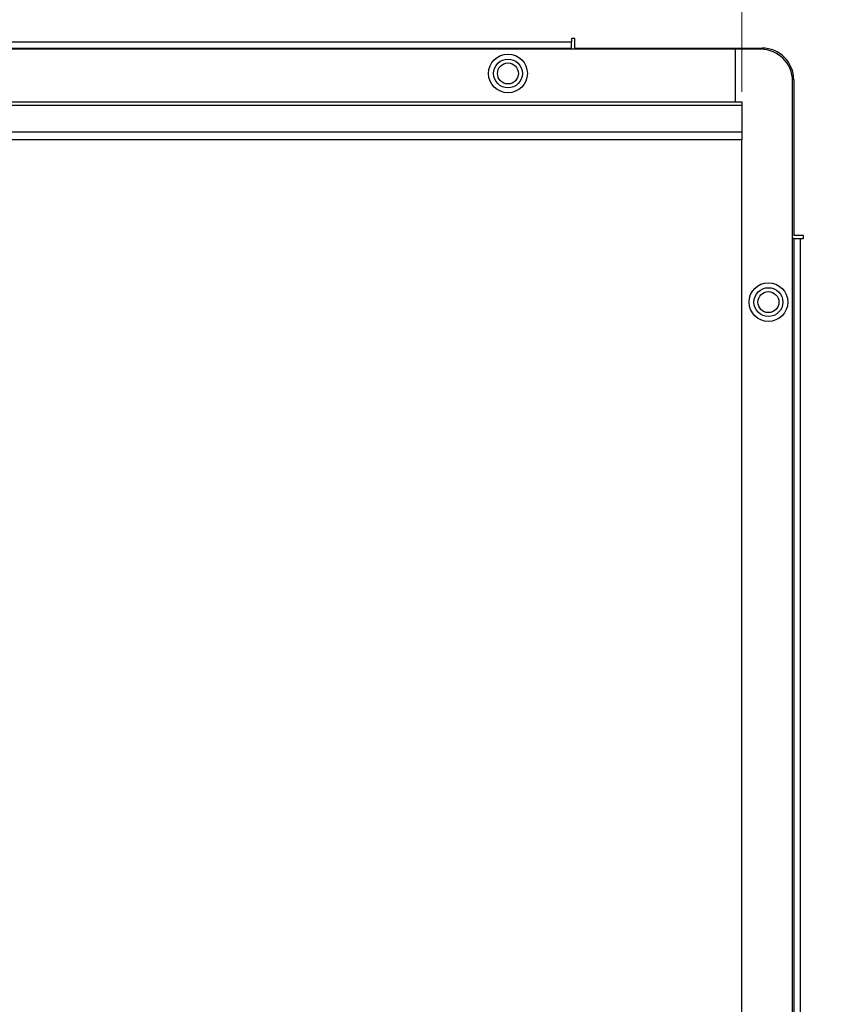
# Model space of a CAD drawing. Header units: millimetres. Extents: x 19 to 844, y 7 to 552.
# Tile 34 of 81: x 199 to 225, y 225 to 256. Entities that reach past the tile are written whole.
import ezdxf

# ---------------------------------------------------------------- set-up
doc = ezdxf.new("R2010")
doc.units = ezdxf.units.MM
doc.styles.add('SLDTEXTSTYLE2', font='GOTHIC.TTF', dxfattribs={"width": 0.913})
doc.dimstyles.new('SLDDIMSTYLE0', dxfattribs={"dimtxt": 3.175, "dimasz": 3.175, "dimexe": 0, "dimexo": 0.0625, "dimgap": 0.79375, "dimtad": 0, "dimtih": 1, "dimtoh": 1, "dimdec": 1, "dimlfac": 5, "dimrnd": 1e-09, "dimzin": 12, "dimdsep": 46, "dimtxsty": 'SLDTEXTSTYLE2', "dimsah": 1, "dimcen": 0.09, "dimadec": 0, "dimazin": 3, "dimtfac": 1, "dimtdec": 1, "dimtofl": 0, "dimtmove": 0, "dimatfit": 3, "dimfxl": 1, "dimfrac": 2, "dimtolj": 1, "dimtzin": 12, "dimarcsym": 0})

# ---------------------------------------------------------------- blocks, each defined once
blk = doc.blocks.new('_D_11')
at = {"color": 7, "linetype": 'Continuous', "lineweight": 18}
for p, q in [((201.118, 316.342), (200.151, 316.342)), ((200.151, 316.342), (200.151, 311.301)), ((211.675, 316.342), (212.643, 316.342)), ((212.643, 316.342), (212.643, 311.301)), ((158.774, 283.847), (158.774, 314.944)), ((252.794, 239.176), (252.794, 314.944)), ((158.774, 311.769), (197.366, 311.769)), ((252.794, 311.769), (215.427, 311.769)), ((200.151, 311.301), (201.118, 311.301)), ((212.643, 311.301), (211.675, 311.301))]:
    blk.add_line(p, q, dxfattribs=at)
for points in [[(158.774, 311.769), (161.949, 311.261), (161.949, 312.277)], [(252.794, 311.769), (249.619, 312.277), (249.619, 311.261)]]:
    blk.add_solid(points, dxfattribs=at)
at = {"color": 7, "linetype": 'Continuous', "lineweight": 18, "char_height": 3.175, "attachment_point": 1, "style": 'SLDTEXTSTYLE2'}
for s, insert in [('18.51', (201.118, 315.357)), ('470.1', (201.118, 310.607))]:
    blk.add_mtext(s, dxfattribs=dict(at, insert=insert))
blk = doc.blocks.new('_D_13')
at = {"color": 7, "linetype": 'Continuous', "lineweight": 18}
for p, q in [((193.532, 304.342), (192.565, 304.342)), ((192.565, 304.342), (192.565, 299.301)), ((201.743, 304.342), (202.71, 304.342)), ((202.71, 304.342), (202.71, 299.301)), ((175.214, 254.131), (175.214, 302.944)), ((221.774, 254.131), (221.774, 302.944)), ((175.214, 299.769), (189.78, 299.769)), ((221.774, 299.769), (205.495, 299.769)), ((192.565, 299.301), (193.532, 299.301)), ((202.71, 299.301), (201.743, 299.301))]:
    blk.add_line(p, q, dxfattribs=at)
for points in [[(175.214, 299.769), (178.389, 299.261), (178.389, 300.277)], [(221.774, 299.769), (218.599, 300.277), (218.599, 299.261)]]:
    blk.add_solid(points, dxfattribs=at)
at = {"color": 7, "linetype": 'Continuous', "lineweight": 18, "char_height": 3.175, "attachment_point": 1, "style": 'SLDTEXTSTYLE2'}
for s, insert in [('9.17', (193.532, 303.357)), ('232.8', (192.359, 298.607))]:
    blk.add_mtext(s, dxfattribs=dict(at, insert=insert))

msp = doc.modelspace()

# ---------------------------------------------------------------- linework, layer by layer
at = {"color": 7, "linetype": 'Continuous', "lineweight": 25}
for p, q in [((216.514, 255.806), (216.414, 255.806)), ((216.414, 255.806), (216.414, 255.706)), ((216.514, 255.506), (216.514, 255.806)), ((182.414, 255.706), (216.414, 255.706)), ((182.414, 255.506), (216.414, 255.506)), ((216.414, 255.506), (216.414, 255.706)), ((216.414, 255.466), (216.414, 255.506)), ((216.514, 255.506), (222.414, 255.506)), ((221.574, 255.466), (175.214, 255.466)), ((221.574, 253.81), (221.574, 255.466)), ((222.374, 255.466), (221.574, 255.466)), ((223.374, 162.486), (223.374, 254.466)), ((223.414, 254.506), (223.414, 249.606)), ((175.214, 253.81), (221.574, 253.81)), ((175.214, 253.706), (221.774, 253.706)), ((221.574, 253.81), (221.774, 253.81)), ((221.774, 253.81), (221.774, 253.706)), ((221.774, 253.706), (221.774, 252.861)), ((221.774, 252.861), (175.214, 252.861)), ((221.774, 252.861), (221.774, 252.615)), ((221.774, 252.615), (175.214, 252.615)), ((221.774, 164.337), (221.774, 252.615)), ((223.714, 249.606), (223.414, 249.606)), ((223.714, 249.506), (223.714, 249.606)), ((223.414, 249.506), (223.374, 249.506)), ((223.414, 249.506), (223.414, 167.446)), ((223.414, 249.506), (223.614, 249.506)), ((223.614, 249.506), (223.614, 167.446)), ((223.614, 249.506), (223.714, 249.506))]:
    msp.add_line(p, q, dxfattribs=at)
for centre, radius in [((214.414, 254.706), 0.61), ((214.414, 254.706), 0.454), ((214.414, 254.706), 0.33), ((222.614, 247.506), 0.61), ((222.614, 247.506), 0.454), ((222.614, 247.506), 0.33)]:
    msp.add_circle(centre, radius, dxfattribs=at)
for centre in [(222.414, 254.506), (222.374, 254.466)]:
    msp.add_arc(centre, 1, 0, 90, dxfattribs=at)

# ---------------------------------------------------------------- dimensions: what is measured, and where the dimension line sits
at = {"color": 7, "linetype": 'Continuous', "lineweight": 18}
dim = msp.add_linear_dim(base=(252.794, 311.769), p1=(158.774, 282.577), p2=(252.794, 237.906), dimstyle='SLDDIMSTYLE0', dxfattribs=at)
dim.commit()
dim.dimension.update_dxf_attribs({"geometry": '_D_11', "text_midpoint": (206.397, 311.769), "dimtype": 160})
dim = msp.add_linear_dim(base=(221.774, 299.769), p1=(175.214, 252.861), p2=(221.774, 252.861), angle=0, dimstyle='SLDDIMSTYLE0', dxfattribs=at)
dim.commit()
dim.dimension.update_dxf_attribs({"geometry": '_D_13', "text_midpoint": (197.638, 299.769), "dimtype": 160})

doc.saveas('drawing.dxf')
